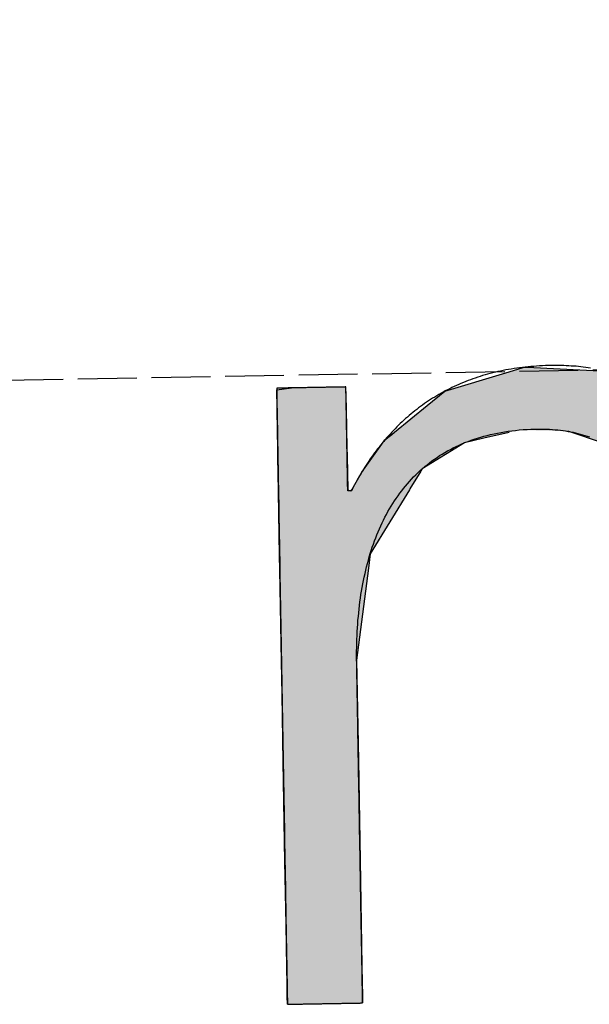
# Model space of a CAD drawing. Extents: x 1073 to 6773, y 5991 to 11916.
# Tile 8 of 65: x 3114 to 3162, y 8056 to 8140. Entities that reach past the tile are written whole.
import ezdxf

# ---------------------------------------------------------------- set-up
doc = ezdxf.new("R2010")
doc.units = 0
doc.linetypes.add('GEN3', pattern=[6.25, 5, -1.25])
doc.layers.get('0').update_dxf_attribs({"linetype": 'CONTINUOUS'})
doc.layers.add('3', color=6, linetype='GEN3')
doc.layers.add('LOGO', color=7, linetype='CONTINUOUS')

# ---------------------------------------------------------------- blocks, each defined once
blk = doc.blocks.new('*U19')
at = {"layer": 'LOGO', "color": 30, "linetype": 'CONTINUOUS'}
for p, q in [((2.813, 7.694), (3.015, 7.752)), ((3.015, 7.752), (3.042, 7.759)), ((3.042, 7.759), (3.157, 7.752)), ((3.157, 7.752), (4.045, 7.694)), ((7.287, 7.667), (7.566, 7.752)), ((7.566, 7.752), (7.79, 7.759)), ((7.79, 7.759), (8.127, 7.77)), ((8.127, 7.77), (8.205, 7.759)), ((8.205, 7.759), (8.257, 7.752)), ((8.257, 7.752), (8.845, 7.667)), ((2.06, 7.482), (2.813, 7.694)), ((4.045, 7.694), (4.497, 7.482)), ((6.653, 7.474), (7.287, 7.667)), ((8.845, 7.667), (9.162, 7.474)), ((0.001, 7.533), (0.181, 7.555)), ((0.001, 7.309), (0.001, 7.533)), ((0.845, 7.555), (0.845, 7.533)), ((0.845, 7.533), (0.85, 7.309)), ((1.842, 7.311), (2.06, 7.482)), ((4.497, 7.482), (4.86, 7.311)), ((6.099, 7.034), (6.653, 7.474)), ((9.162, 7.474), (9.885, 7.034)), ((0.001, 7.286), (0.001, 7.309)), ((0.001, 6.803), (0.001, 7.286)), ((0.85, 7.309), (0.85, 7.286)), ((0.85, 7.286), (0.85, 6.803)), ((1.434, 6.99), (1.842, 7.311)), ((4.86, 7.311), (5.115, 6.99)), ((5.98, 6.939), (6.099, 7.034)), ((9.885, 7.034), (9.925, 6.939)), ((1.277, 6.846), (1.316, 6.897)), ((1.316, 6.897), (1.401, 6.964)), ((1.401, 6.964), (1.434, 6.99)), ((2.53, 6.897), (2.292, 6.846)), ((2.84, 6.964), (2.53, 6.897)), ((3.996, 6.812), (3.56, 6.964)), ((5.115, 6.99), (5.136, 6.964)), ((5.136, 6.964), (5.257, 6.812)), ((5.9, 6.876), (5.98, 6.939)), ((7.185, 6.939), (7.036, 6.876)), ((8.433, 6.916), (7.185, 6.939)), ((9.17, 6.443), (8.433, 6.916)), ((9.925, 6.939), (9.934, 6.916)), ((9.934, 6.916), (10.131, 6.443)), ((0.001, 6.712), (0.001, 6.803)), ((0.85, 6.803), (0.85, 6.712)), ((1.046, 6.535), (1.277, 6.846)), ((2.292, 6.846), (1.767, 6.535)), ((4.188, 6.604), (3.996, 6.812)), ((5.257, 6.812), (5.423, 6.604)), ((5.779, 6.698), (5.9, 6.876)), ((7.036, 6.876), (6.617, 6.698)), ((0.001, 6.295), (0.001, 6.712)), ((0.85, 6.712), (0.85, 6.295)), ((5.614, 6.454), (5.779, 6.698)), ((6.617, 6.698), (6.362, 6.454)), ((1.025, 6.507), (1.046, 6.535)), ((1.767, 6.535), (1.75, 6.507)), ((4.399, 6.376), (4.188, 6.604)), ((5.423, 6.604), (5.511, 6.376)), ((0.9, 6.291), (1.025, 6.507)), ((1.75, 6.507), (1.612, 6.291)), ((5.511, 6.376), (5.614, 6.454)), ((6.362, 6.454), (6.28, 6.376)), ((9.397, 5.823), (9.17, 6.443)), ((10.131, 6.443), (10.39, 5.823)), ((0.001, 6.281), (0.001, 6.295)), ((0.001, 5.503), (0.001, 6.281)), ((0.85, 6.295), (0.878, 6.281)), ((0.893, 6.281), (0.9, 6.291)), ((1.606, 6.281), (1.111, 5.503)), ((1.612, 6.291), (1.606, 6.281)), ((4.468, 6.301), (4.399, 6.376)), ((4.557, 6.205), (4.468, 6.301)), ((6.202, 6.301), (6.163, 6.205)), ((6.28, 6.376), (6.202, 6.301)), ((4.757, 5.314), (4.557, 6.205)), ((6.163, 6.205), (5.811, 5.314)), ((9.489, 5.571), (9.397, 5.823)), ((10.39, 5.823), (10.408, 5.571)), ((9.503, 5.116), (9.489, 5.571)), ((10.408, 5.571), (10.44, 5.116)), ((0.001, 5.329), (0.001, 5.503)), ((1.111, 5.503), (1.086, 5.329)), ((0.001, 4.204), (0.001, 5.329)), ((1.086, 5.329), (0.923, 4.204)), ((4.758, 5.172), (4.757, 5.314)), ((5.811, 5.314), (5.754, 5.172)), ((4.759, 4.976), (4.758, 5.172)), ((5.754, 5.172), (5.734, 4.976)), ((9.517, 4.651), (9.503, 5.116)), ((10.44, 5.116), (10.44, 4.651)), ((4.759, 4.505), (4.759, 4.976)), ((5.734, 4.976), (5.686, 4.505)), ((9.518, 4.612), (9.517, 4.651)), ((9.518, 3.669), (9.518, 4.612)), ((10.44, 4.651), (10.44, 4.612)), ((10.44, 4.612), (10.44, 3.669)), ((4.759, 4.232), (4.759, 4.505)), ((5.686, 4.505), (5.683, 4.232)), ((4.759, 4.133), (4.759, 4.232)), ((5.683, 4.232), (5.682, 4.133)), ((0.001, 3.797), (0.001, 4.204)), ((0.923, 4.204), (0.923, 3.797)), ((4.759, 3.491), (4.759, 4.133)), ((5.682, 4.133), (5.682, 3.491)), ((0.001, 2.974), (0.001, 3.797)), ((0.923, 3.797), (0.923, 2.974)), ((9.518, 3.638), (9.518, 3.669)), ((9.518, 2.442), (9.518, 3.638)), ((10.44, 3.669), (10.44, 3.638)), ((10.44, 3.638), (10.44, 2.442)), ((4.759, 2.536), (4.759, 3.491)), ((5.682, 3.491), (5.682, 2.536)), ((0.001, 1.752), (0.001, 2.974)), ((0.923, 2.974), (0.923, 1.752)), ((4.759, 1.85), (4.759, 2.536)), ((5.682, 2.536), (5.682, 1.85)), ((9.518, 2.421), (9.518, 2.442)), ((9.518, 1.24), (9.518, 2.421)), ((10.44, 2.442), (10.44, 2.421)), ((10.44, 2.421), (10.44, 1.24)), ((4.759, 0.756), (4.759, 1.85)), ((5.682, 1.85), (5.682, 0.756)), ((0.001, 0.978), (0.001, 1.752)), ((0.923, 1.752), (0.923, 0.978)), ((9.518, 1.229), (9.518, 1.24)), ((9.518, 0.336), (9.518, 1.229)), ((10.44, 1.24), (10.44, 1.229)), ((10.44, 1.229), (10.44, 0.336)), ((0.001, 0.45), (0.001, 0.978)), ((0.923, 0.978), (0.923, 0.45)), ((4.759, 0.594), (4.759, 0.756)), ((5.682, 0.756), (5.682, 0.594)), ((4.759, 0.089), (4.759, 0.594)), ((5.682, 0.594), (5.682, 0.089)), ((0.001, 0.251), (0.001, 0.45)), ((0.923, 0.45), (0.923, 0.251)), ((0.001, 0.095), (0.001, 0.251)), ((0.923, 0.251), (0.923, 0.095)), ((9.518, 0.333), (9.518, 0.336)), ((9.518, 0), (9.518, 0.333)), ((10.44, 0.336), (10.44, 0.333)), ((10.44, 0.333), (10.44, 0)), ((0.001, 0), (0.001, 0.095)), ((0.923, 0.095), (0.923, 0)), ((4.806, 0.06), (4.759, 0.089)), ((4.904, 0), (4.806, 0.06)), ((5.682, 0.06), (5.659, 0)), ((5.682, 0.089), (5.682, 0.06))]:
    blk.add_line(p, q, dxfattribs=at)
at = {"layer": 'LOGO', "color": 30, "linetype": 'CONTINUOUS', "extrusion": (0, 0, -1)}
for points in [[(-3.015, 7.752), (-4.045, 7.694), (-2.813, 7.694)], [(-3.042, 7.759), (-3.157, 7.752), (-3.015, 7.752)], [(-3.015, 7.752), (-3.157, 7.752), (-4.045, 7.694)], [(-7.566, 7.752), (-8.845, 7.667), (-7.287, 7.667)], [(-7.79, 7.759), (-8.257, 7.752), (-7.566, 7.752)], [(-7.566, 7.752), (-8.257, 7.752), (-8.845, 7.667)], [(-8.127, 7.77), (-8.205, 7.759), (-7.79, 7.759)], [(-7.79, 7.759), (-8.205, 7.759), (-8.257, 7.752)], [(-2.813, 7.694), (-4.497, 7.482), (-2.06, 7.482)], [(-2.813, 7.694), (-4.045, 7.694), (-4.497, 7.482)], [(-7.287, 7.667), (-9.162, 7.474), (-6.653, 7.474)], [(-7.287, 7.667), (-8.845, 7.667), (-9.162, 7.474)], [(-0.181, 7.555), (-0.845, 7.533), (-0.001, 7.533)], [(-0.001, 7.533), (-0.85, 7.309), (-0.001, 7.309)], [(-0.001, 7.533), (-0.845, 7.533), (-0.85, 7.309)], [(-0.181, 7.555), (-0.845, 7.555), (-0.845, 7.533)], [(-2.06, 7.482), (-4.86, 7.311), (-1.842, 7.311)], [(-2.06, 7.482), (-4.497, 7.482), (-4.86, 7.311)], [(-6.653, 7.474), (-9.885, 7.034), (-6.099, 7.034)], [(-6.653, 7.474), (-9.162, 7.474), (-9.885, 7.034)], [(-0.001, 7.309), (-0.85, 7.286), (-0.001, 7.286)], [(-0.001, 7.309), (-0.85, 7.309), (-0.85, 7.286)], [(-0.001, 7.286), (-0.85, 6.803), (-0.001, 6.803)], [(-0.001, 7.286), (-0.85, 7.286), (-0.85, 6.803)], [(-1.842, 7.311), (-5.115, 6.99), (-1.434, 6.99)], [(-1.842, 7.311), (-4.86, 7.311), (-5.115, 6.99)], [(-6.099, 7.034), (-9.925, 6.939), (-5.98, 6.939)], [(-6.099, 7.034), (-9.885, 7.034), (-9.925, 6.939)], [(-1.316, 6.897), (-2.292, 6.846), (-1.277, 6.846)], [(-1.401, 6.964), (-2.53, 6.897), (-1.316, 6.897)], [(-1.316, 6.897), (-2.53, 6.897), (-2.292, 6.846)], [(-1.434, 6.99), (-2.84, 6.964), (-1.401, 6.964)], [(-1.401, 6.964), (-2.84, 6.964), (-2.53, 6.897)], [(-1.434, 6.99), (-2.96, 6.99), (-2.84, 6.964)], [(-2.96, 6.99), (-5.136, 6.964), (-3.56, 6.964)], [(-2.96, 6.99), (-5.115, 6.99), (-5.136, 6.964)], [(-3.56, 6.964), (-5.257, 6.812), (-3.996, 6.812)], [(-3.56, 6.964), (-5.136, 6.964), (-5.257, 6.812)], [(-5.98, 6.939), (-7.036, 6.876), (-5.9, 6.876)], [(-5.98, 6.939), (-7.185, 6.939), (-7.036, 6.876)], [(-7.185, 6.939), (-9.934, 6.916), (-8.433, 6.916)], [(-7.185, 6.939), (-9.925, 6.939), (-9.934, 6.916)], [(-8.433, 6.916), (-10.131, 6.443), (-9.17, 6.443)], [(-8.433, 6.916), (-9.934, 6.916), (-10.131, 6.443)], [(-0.001, 6.803), (-0.85, 6.712), (-0.001, 6.712)], [(-0.001, 6.803), (-0.85, 6.803), (-0.85, 6.712)], [(-1.277, 6.846), (-1.767, 6.535), (-1.046, 6.535)], [(-1.277, 6.846), (-2.292, 6.846), (-1.767, 6.535)], [(-3.996, 6.812), (-5.423, 6.604), (-4.188, 6.604)], [(-3.996, 6.812), (-5.257, 6.812), (-5.423, 6.604)], [(-5.9, 6.876), (-6.617, 6.698), (-5.779, 6.698)], [(-5.9, 6.876), (-7.036, 6.876), (-6.617, 6.698)], [(-0.001, 6.712), (-0.85, 6.295), (-0.001, 6.295)], [(-0.001, 6.712), (-0.85, 6.712), (-0.85, 6.295)], [(-5.779, 6.698), (-6.362, 6.454), (-5.614, 6.454)], [(-5.779, 6.698), (-6.617, 6.698), (-6.362, 6.454)], [(-1.046, 6.535), (-1.75, 6.507), (-1.025, 6.507)], [(-1.046, 6.535), (-1.767, 6.535), (-1.75, 6.507)], [(-4.188, 6.604), (-5.511, 6.376), (-4.399, 6.376)], [(-4.188, 6.604), (-5.423, 6.604), (-5.511, 6.376)], [(-1.025, 6.507), (-1.612, 6.291), (-0.9, 6.291)], [(-1.025, 6.507), (-1.75, 6.507), (-1.612, 6.291)], [(-5.614, 6.454), (-6.28, 6.376), (-5.511, 6.376)], [(-5.614, 6.454), (-6.362, 6.454), (-6.28, 6.376)], [(-9.17, 6.443), (-10.39, 5.823), (-9.397, 5.823)], [(-9.17, 6.443), (-10.131, 6.443), (-10.39, 5.823)], [(-0.001, 6.295), (-0.878, 6.281), (-0.001, 6.281)], [(-0.001, 6.295), (-0.85, 6.295), (-0.878, 6.281)], [(-0.001, 6.281), (-1.111, 5.503), (-0.001, 5.503)], [(-0.001, 6.281), (-1.606, 6.281), (-1.111, 5.503)], [(-0.9, 6.291), (-1.606, 6.281), (-0.893, 6.281)], [(-0.9, 6.291), (-1.612, 6.291), (-1.606, 6.281)], [(-4.399, 6.376), (-6.202, 6.301), (-4.468, 6.301)], [(-4.399, 6.376), (-6.28, 6.376), (-6.202, 6.301)], [(-4.468, 6.301), (-6.163, 6.205), (-4.557, 6.205)], [(-4.468, 6.301), (-6.202, 6.301), (-6.163, 6.205)], [(-4.557, 6.205), (-5.811, 5.314), (-4.757, 5.314)], [(-4.557, 6.205), (-6.163, 6.205), (-5.811, 5.314)], [(-9.397, 5.823), (-10.408, 5.571), (-9.489, 5.571)], [(-9.397, 5.823), (-10.39, 5.823), (-10.408, 5.571)], [(-9.489, 5.571), (-10.44, 5.116), (-9.503, 5.116)], [(-9.489, 5.571), (-10.408, 5.571), (-10.44, 5.116)], [(-0.001, 5.503), (-1.086, 5.329), (-0.001, 5.329)], [(-0.001, 5.503), (-1.111, 5.503), (-1.086, 5.329)], [(-0.001, 5.329), (-0.923, 4.204), (-0.001, 4.204)], [(-0.001, 5.329), (-1.086, 5.329), (-0.923, 4.204)], [(-4.757, 5.314), (-5.754, 5.172), (-4.758, 5.172)], [(-4.757, 5.314), (-5.811, 5.314), (-5.754, 5.172)], [(-4.758, 5.172), (-5.734, 4.976), (-4.759, 4.976)], [(-4.758, 5.172), (-5.754, 5.172), (-5.734, 4.976)], [(-9.503, 5.116), (-10.44, 4.651), (-9.517, 4.651)], [(-9.503, 5.116), (-10.44, 5.116), (-10.44, 4.651)], [(-4.759, 4.976), (-5.686, 4.505), (-4.759, 4.505)], [(-4.759, 4.976), (-5.734, 4.976), (-5.686, 4.505)], [(-9.517, 4.651), (-10.44, 4.612), (-9.518, 4.612)], [(-9.517, 4.651), (-10.44, 4.651), (-10.44, 4.612)], [(-9.518, 4.612), (-10.44, 3.669), (-9.518, 3.669)], [(-9.518, 4.612), (-10.44, 4.612), (-10.44, 3.669)], [(-4.759, 4.505), (-5.683, 4.232), (-4.759, 4.232)], [(-4.759, 4.505), (-5.686, 4.505), (-5.683, 4.232)], [(-4.759, 4.232), (-5.682, 4.133), (-4.759, 4.133)], [(-4.759, 4.232), (-5.683, 4.232), (-5.682, 4.133)], [(-0.001, 4.204), (-0.923, 3.797), (-0.001, 3.797)], [(-0.001, 4.204), (-0.923, 4.204), (-0.923, 3.797)], [(-4.759, 4.133), (-5.682, 3.491), (-4.759, 3.491)], [(-4.759, 4.133), (-5.682, 4.133), (-5.682, 3.491)], [(-0.001, 3.797), (-0.923, 2.974), (-0.001, 2.974)], [(-0.001, 3.797), (-0.923, 3.797), (-0.923, 2.974)], [(-9.518, 3.669), (-10.44, 3.638), (-9.518, 3.638)], [(-9.518, 3.669), (-10.44, 3.669), (-10.44, 3.638)], [(-9.518, 3.638), (-10.44, 2.442), (-9.518, 2.442)], [(-9.518, 3.638), (-10.44, 3.638), (-10.44, 2.442)], [(-4.759, 3.491), (-5.682, 2.536), (-4.759, 2.536)], [(-4.759, 3.491), (-5.682, 3.491), (-5.682, 2.536)], [(-0.001, 2.974), (-0.923, 1.752), (-0.001, 1.752)], [(-0.001, 2.974), (-0.923, 2.974), (-0.923, 1.752)], [(-4.759, 2.536), (-5.682, 1.85), (-4.759, 1.85)], [(-4.759, 2.536), (-5.682, 2.536), (-5.682, 1.85)], [(-9.518, 2.442), (-10.44, 2.421), (-9.518, 2.421)], [(-9.518, 2.442), (-10.44, 2.442), (-10.44, 2.421)], [(-9.518, 2.421), (-10.44, 1.24), (-9.518, 1.24)], [(-9.518, 2.421), (-10.44, 2.421), (-10.44, 1.24)], [(-4.759, 1.85), (-5.682, 0.756), (-4.759, 0.756)], [(-4.759, 1.85), (-5.682, 1.85), (-5.682, 0.756)], [(-0.001, 1.752), (-0.923, 0.978), (-0.001, 0.978)], [(-0.001, 1.752), (-0.923, 1.752), (-0.923, 0.978)], [(-9.518, 1.24), (-10.44, 1.229), (-9.518, 1.229)], [(-9.518, 1.24), (-10.44, 1.24), (-10.44, 1.229)], [(-9.518, 1.229), (-10.44, 0.336), (-9.518, 0.336)], [(-9.518, 1.229), (-10.44, 1.229), (-10.44, 0.336)], [(-0.001, 0.978), (-0.923, 0.45), (-0.001, 0.45)], [(-0.001, 0.978), (-0.923, 0.978), (-0.923, 0.45)], [(-4.759, 0.756), (-5.682, 0.594), (-4.759, 0.594)], [(-4.759, 0.756), (-5.682, 0.756), (-5.682, 0.594)], [(-4.759, 0.594), (-5.682, 0.089), (-4.759, 0.089)], [(-4.759, 0.594), (-5.682, 0.594), (-5.682, 0.089)], [(-0.001, 0.45), (-0.923, 0.251), (-0.001, 0.251)], [(-0.001, 0.45), (-0.923, 0.45), (-0.923, 0.251)], [(-0.001, 0.251), (-0.923, 0.095), (-0.001, 0.095)], [(-0.001, 0.251), (-0.923, 0.251), (-0.923, 0.095)], [(-9.518, 0.336), (-10.44, 0.333), (-9.518, 0.333)], [(-9.518, 0.336), (-10.44, 0.336), (-10.44, 0.333)], [(-9.518, 0.333), (-10.44, 0), (-9.518, 0)], [(-9.518, 0.333), (-10.44, 0.333), (-10.44, 0)], [(-0.001, 0.095), (-0.923, 0), (-0.001, 0)], [(-0.001, 0.095), (-0.923, 0.095), (-0.923, 0)], [(-4.759, 0.089), (-5.682, 0.06), (-4.806, 0.06)], [(-4.759, 0.089), (-5.682, 0.089), (-5.682, 0.06)], [(-4.806, 0.06), (-5.659, 0), (-4.904, 0)], [(-4.806, 0.06), (-5.682, 0.06), (-5.659, 0)]]:
    blk.add_solid(points, dxfattribs=at)
blk = doc.blocks.new('KLAUS')
at = {"layer": 'LOGO'}
for points in [[(0.001, 0, 0), (0.001, 0, 0), (0.002, 0, 0), (0.003, 0, 0), (0.005, 0, 0), (0.008, 0, 0), (0.011, 0, 0), (0.014, 0, 0), (0.018, 0, 0), (0.023, 0, 0), (0.028, 0, 0), (0.033, 0, 0), (0.039, 0, 0), (0.046, 0, 0), (0.052, 0, 0), (0.06, 0, 0), (0.067, 0, 0), (0.075, 0, 0), (0.084, 0, 0), (0.092, 0, 0), (0.101, 0, 0), (0.111, 0, 0), (0.121, 0, 0), (0.131, 0, 0), (0.141, 0, 0), (0.152, 0, 0), (0.163, 0, 0), (0.174, 0, 0), (0.185, 0, 0), (0.197, 0, 0), (0.209, 0, 0), (0.221, 0, 0), (0.234, 0, 0), (0.246, 0, 0), (0.259, 0, 0), (0.272, 0, 0), (0.285, 0, 0), (0.299, 0, 0), (0.312, 0, 0), (0.326, 0, 0), (0.339, 0, 0), (0.353, 0, 0), (0.367, 0, 0), (0.381, 0, 0), (0.395, 0, 0), (0.409, 0, 0), (0.423, 0, 0), (0.437, 0, 0), (0.452, 0, 0), (0.466, 0, 0), (0.48, 0, 0), (0.494, 0, 0), (0.508, 0, 0), (0.522, 0, 0), (0.536, 0, 0), (0.55, 0, 0), (0.564, 0, 0), (0.578, 0, 0), (0.592, 0, 0), (0.606, 0, 0), (0.619, 0, 0), (0.632, 0, 0), (0.646, 0, 0), (0.659, 0, 0), (0.672, 0, 0), (0.684, 0, 0), (0.697, 0, 0), (0.709, 0, 0), (0.721, 0, 0), (0.733, 0, 0), (0.745, 0, 0), (0.756, 0, 0), (0.767, 0, 0), (0.778, 0, 0), (0.789, 0, 0), (0.799, 0, 0), (0.809, 0, 0), (0.818, 0, 0), (0.828, 0, 0), (0.836, 0, 0), (0.845, 0, 0), (0.853, 0, 0), (0.861, 0, 0), (0.868, 0, 0), (0.875, 0, 0), (0.882, 0, 0), (0.888, 0, 0), (0.894, 0, 0), (0.899, 0, 0), (0.904, 0, 0), (0.908, 0, 0), (0.912, 0, 0), (0.915, 0, 0), (0.918, 0, 0), (0.92, 0, 0), (0.922, 0, 0), (0.923, 0, 0), (0.923, 0, 0), (0.923, 0, 0), (0.923, 0.003, 0), (0.923, 0.008, 0), (0.923, 0.016, 0), (0.923, 0.026, 0), (0.923, 0.039, 0), (0.923, 0.054, 0), (0.923, 0.071, 0), (0.923, 0.091, 0), (0.923, 0.112, 0), (0.923, 0.136, 0), (0.923, 0.162, 0), (0.923, 0.191, 0), (0.923, 0.221, 0), (0.923, 0.253, 0), (0.923, 0.286, 0), (0.923, 0.322, 0), (0.923, 0.359, 0), (0.923, 0.399, 0), (0.923, 0.439, 0), (0.923, 0.482, 0), (0.923, 0.526, 0), (0.923, 0.571, 0), (0.923, 0.618, 0), (0.923, 0.666, 0), (0.923, 0.716, 0), (0.923, 0.766, 0), (0.923, 0.818, 0), (0.923, 0.871, 0), (0.923, 0.926, 0), (0.923, 0.981, 0), (0.923, 1.037, 0), (0.923, 1.095, 0), (0.923, 1.153, 0), (0.923, 1.212, 0), (0.923, 1.272, 0), (0.923, 1.332, 0), (0.923, 1.393, 0), (0.923, 1.455, 0), (0.923, 1.517, 0), (0.923, 1.58, 0), (0.923, 1.643, 0), (0.923, 1.707, 0), (0.923, 1.771, 0), (0.923, 1.835, 0), (0.923, 1.9, 0), (0.923, 1.964, 0), (0.923, 2.029, 0), (0.923, 2.094, 0), (0.923, 2.159, 0), (0.923, 2.224, 0), (0.923, 2.289, 0), (0.923, 2.353, 0), (0.923, 2.418, 0), (0.923, 2.482, 0), (0.923, 2.545, 0), (0.923, 2.609, 0), (0.923, 2.672, 0), (0.923, 2.734, 0), (0.923, 2.796, 0), (0.923, 2.858, 0), (0.923, 2.919, 0), (0.923, 2.979, 0), (0.923, 3.038, 0), (0.923, 3.096, 0), (0.923, 3.154, 0), (0.923, 3.211, 0), (0.923, 3.267, 0), (0.923, 3.321, 0), (0.923, 3.375, 0), (0.923, 3.427, 0), (0.923, 3.479, 0), (0.923, 3.529, 0), (0.923, 3.578, 0), (0.923, 3.625, 0), (0.923, 3.671, 0), (0.923, 3.716, 0), (0.923, 3.759, 0), (0.923, 3.8, 0), (0.923, 3.84, 0), (0.923, 3.878, 0), (0.923, 3.915, 0), (0.923, 3.949, 0), (0.923, 3.982, 0), (0.923, 4.013, 0), (0.923, 4.042, 0), (0.923, 4.069, 0), (0.923, 4.093, 0), (0.923, 4.116, 0), (0.923, 4.137, 0), (0.923, 4.155, 0), (0.923, 4.171, 0), (0.923, 4.185, 0), (0.923, 4.196, 0), (0.923, 4.205, 0), (0.923, 4.211, 0), (0.923, 4.215, 0), (0.923, 4.219, 0), (0.924, 4.267, 0), (0.925, 4.316, 0), (0.927, 4.364, 0), (0.928, 4.411, 0), (0.931, 4.459, 0), (0.933, 4.506, 0), (0.936, 4.553, 0), (0.94, 4.6, 0), (0.944, 4.646, 0), (0.948, 4.692, 0), (0.953, 4.738, 0), (0.958, 4.784, 0), (0.964, 4.829, 0), (0.97, 4.874, 0), (0.976, 4.918, 0), (0.983, 4.963, 0), (0.99, 5.007, 0), (0.998, 5.05, 0), (1.006, 5.094, 0), (1.015, 5.137, 0), (1.024, 5.179, 0), (1.034, 5.221, 0), (1.044, 5.263, 0), (1.054, 5.305, 0), (1.065, 5.346, 0), (1.076, 5.387, 0), (1.088, 5.427, 0), (1.1, 5.467, 0), (1.113, 5.507, 0), (1.126, 5.546, 0), (1.139, 5.585, 0), (1.153, 5.623, 0), (1.168, 5.661, 0), (1.183, 5.699, 0), (1.198, 5.736, 0), (1.214, 5.773, 0), (1.231, 5.809, 0), (1.247, 5.845, 0), (1.265, 5.881, 0), (1.282, 5.916, 0), (1.301, 5.95, 0), (1.32, 5.984, 0), (1.339, 6.018, 0), (1.359, 6.051, 0), (1.379, 6.084, 0), (1.4, 6.116, 0), (1.421, 6.148, 0), (1.442, 6.179, 0), (1.465, 6.21, 0), (1.487, 6.24, 0), (1.511, 6.27, 0), (1.534, 6.299, 0), (1.559, 6.328, 0), (1.583, 6.356, 0), (1.608, 6.383, 0), (1.634, 6.411, 0), (1.661, 6.437, 0), (1.687, 6.463, 0), (1.715, 6.489, 0), (1.742, 6.514, 0), (1.771, 6.538, 0), (1.8, 6.562, 0), (1.829, 6.585, 0), (1.859, 6.608, 0), (1.889, 6.63, 0), (1.92, 6.651, 0), (1.952, 6.672, 0), (1.984, 6.693, 0), (2.017, 6.712, 0), (2.05, 6.731, 0), (2.083, 6.75, 0), (2.118, 6.768, 0), (2.152, 6.785, 0), (2.188, 6.802, 0), (2.224, 6.818, 0), (2.26, 6.833, 0), (2.297, 6.848, 0), (2.335, 6.862, 0), (2.373, 6.875, 0), (2.412, 6.888, 0), (2.451, 6.9, 0), (2.491, 6.911, 0), (2.531, 6.922, 0), (2.572, 6.932, 0), (2.613, 6.941, 0), (2.655, 6.95, 0), (2.698, 6.958, 0), (2.741, 6.965, 0), (2.785, 6.972, 0), (2.83, 6.978, 0), (2.875, 6.983, 0), (2.92, 6.987, 0), (2.966, 6.991, 0), (3.013, 6.994, 0), (3.061, 6.996, 0), (3.109, 6.997, 0), (3.157, 6.998, 0), (3.199, 6.998, 0), (3.234, 6.998, 0), (3.269, 6.997, 0), (3.304, 6.995, 0), (3.338, 6.993, 0), (3.372, 6.99, 0), (3.405, 6.987, 0), (3.438, 6.983, 0), (3.47, 6.979, 0), (3.502, 6.974, 0), (3.533, 6.969, 0), (3.564, 6.963, 0), (3.595, 6.957, 0), (3.625, 6.951, 0), (3.654, 6.944, 0), (3.684, 6.936, 0), (3.712, 6.928, 0), (3.741, 6.919, 0), (3.768, 6.91, 0), (3.796, 6.901, 0), (3.823, 6.891, 0)], [(3.852, 7.735, 0), (3.823, 7.739, 0), (3.794, 7.744, 0), (3.764, 7.748, 0), (3.735, 7.752, 0), (3.705, 7.755, 0), (3.675, 7.759, 0), (3.645, 7.762, 0), (3.616, 7.764, 0), (3.585, 7.767, 0), (3.555, 7.769, 0), (3.525, 7.77, 0), (3.495, 7.772, 0), (3.464, 7.773, 0), (3.434, 7.774, 0), (3.403, 7.774, 0), (3.373, 7.774, 0), (3.337, 7.774, 0), (3.3, 7.774, 0), (3.264, 7.773, 0), (3.228, 7.772, 0), (3.192, 7.77, 0), (3.156, 7.768, 0), (3.121, 7.766, 0), (3.086, 7.763, 0), (3.051, 7.76, 0), (3.017, 7.757, 0), (2.982, 7.753, 0), (2.948, 7.749, 0), (2.915, 7.744, 0), (2.881, 7.74, 0), (2.848, 7.735, 0), (2.815, 7.729, 0), (2.782, 7.723, 0), (2.749, 7.717, 0), (2.717, 7.711, 0), (2.685, 7.704, 0), (2.653, 7.697, 0), (2.622, 7.689, 0), (2.59, 7.681, 0), (2.559, 7.673, 0), (2.528, 7.665, 0), (2.498, 7.656, 0), (2.467, 7.647, 0), (2.437, 7.637, 0), (2.407, 7.627, 0), (2.378, 7.617, 0), (2.348, 7.607, 0), (2.319, 7.596, 0), (2.29, 7.585, 0), (2.261, 7.574, 0), (2.233, 7.562, 0), (2.205, 7.55, 0), (2.177, 7.537, 0), (2.149, 7.525, 0), (2.122, 7.512, 0), (2.094, 7.499, 0), (2.067, 7.485, 0), (2.04, 7.471, 0), (2.014, 7.457, 0), (1.988, 7.443, 0), (1.961, 7.428, 0), (1.936, 7.413, 0), (1.91, 7.398, 0), (1.884, 7.382, 0), (1.859, 7.366, 0), (1.834, 7.35, 0), (1.809, 7.334, 0), (1.785, 7.317, 0), (1.761, 7.3, 0), (1.737, 7.282, 0), (1.713, 7.265, 0), (1.689, 7.247, 0), (1.666, 7.229, 0), (1.642, 7.21, 0), (1.619, 7.192, 0), (1.597, 7.173, 0), (1.574, 7.154, 0), (1.552, 7.134, 0), (1.53, 7.114, 0), (1.508, 7.094, 0), (1.486, 7.074, 0), (1.465, 7.054, 0), (1.444, 7.033, 0), (1.423, 7.012, 0), (1.402, 6.99, 0), (1.381, 6.969, 0), (1.361, 6.947, 0), (1.341, 6.925, 0), (1.321, 6.903, 0), (1.301, 6.88, 0), (1.281, 6.857, 0), (1.262, 6.834, 0), (1.243, 6.811, 0), (1.224, 6.788, 0), (1.205, 6.764, 0), (1.187, 6.74, 0), (1.168, 6.716, 0), (1.15, 6.691, 0), (1.133, 6.667, 0), (1.115, 6.642, 0), (1.097, 6.617, 0), (1.08, 6.591, 0), (1.063, 6.566, 0), (1.046, 6.54, 0), (1.029, 6.514, 0), (1.013, 6.488, 0), (0.997, 6.461, 0), (0.981, 6.434, 0), (0.965, 6.408, 0), (0.949, 6.38, 0), (0.934, 6.353, 0), (0.918, 6.326, 0), (0.903, 6.298, 0), (0.894, 6.281, 0), (0.894, 6.281, 0), (0.894, 6.281, 0), (0.894, 6.281, 0), (0.894, 6.281, 0), (0.894, 6.281, 0), (0.893, 6.281, 0), (0.893, 6.281, 0), (0.893, 6.281, 0), (0.893, 6.281, 0), (0.893, 6.281, 0), (0.892, 6.281, 0), (0.892, 6.281, 0), (0.892, 6.281, 0), (0.891, 6.281, 0), (0.891, 6.281, 0), (0.891, 6.281, 0), (0.89, 6.281, 0), (0.89, 6.281, 0), (0.89, 6.281, 0), (0.889, 6.281, 0), (0.889, 6.281, 0), (0.888, 6.281, 0), (0.888, 6.281, 0), (0.887, 6.281, 0), (0.887, 6.281, 0), (0.886, 6.281, 0), (0.886, 6.281, 0), (0.885, 6.281, 0), (0.884, 6.281, 0), (0.884, 6.281, 0), (0.883, 6.281, 0), (0.883, 6.281, 0), (0.882, 6.281, 0), (0.881, 6.281, 0), (0.881, 6.281, 0), (0.88, 6.281, 0), (0.88, 6.281, 0), (0.879, 6.281, 0), (0.878, 6.281, 0), (0.878, 6.281, 0), (0.877, 6.281, 0), (0.876, 6.281, 0), (0.876, 6.281, 0), (0.875, 6.281, 0), (0.874, 6.281, 0), (0.874, 6.281, 0), (0.873, 6.281, 0), (0.872, 6.281, 0), (0.872, 6.281, 0), (0.871, 6.281, 0), (0.87, 6.281, 0), (0.87, 6.281, 0), (0.869, 6.281, 0), (0.868, 6.281, 0), (0.868, 6.281, 0), (0.867, 6.281, 0), (0.866, 6.281, 0), (0.866, 6.281, 0), (0.865, 6.281, 0), (0.864, 6.281, 0), (0.864, 6.281, 0), (0.863, 6.281, 0), (0.862, 6.281, 0), (0.862, 6.281, 0), (0.861, 6.281, 0), (0.861, 6.281, 0), (0.86, 6.281, 0), (0.859, 6.281, 0), (0.859, 6.281, 0), (0.858, 6.281, 0), (0.858, 6.281, 0), (0.857, 6.281, 0), (0.857, 6.281, 0), (0.856, 6.281, 0), (0.856, 6.281, 0), (0.855, 6.281, 0), (0.855, 6.281, 0), (0.854, 6.281, 0), (0.854, 6.281, 0), (0.854, 6.281, 0), (0.853, 6.281, 0), (0.853, 6.281, 0), (0.853, 6.281, 0), (0.852, 6.281, 0), (0.852, 6.281, 0), (0.852, 6.281, 0), (0.851, 6.281, 0), (0.851, 6.281, 0), (0.851, 6.281, 0), (0.851, 6.281, 0), (0.851, 6.281, 0), (0.85, 6.281, 0), (0.85, 6.281, 0), (0.85, 6.281, 0), (0.85, 6.281, 0), (0.85, 6.281, 0), (0.85, 6.281, 0), (0.85, 6.281, 0), (0.85, 6.282, 0), (0.85, 6.284, 0), (0.85, 6.287, 0), (0.85, 6.29, 0), (0.85, 6.294, 0), (0.85, 6.299, 0), (0.85, 6.304, 0), (0.85, 6.311, 0), (0.85, 6.317, 0), (0.85, 6.325, 0), (0.85, 6.333, 0), (0.85, 6.342, 0), (0.85, 6.351, 0), (0.85, 6.361, 0), (0.85, 6.371, 0), (0.85, 6.382, 0), (0.85, 6.394, 0), (0.85, 6.406, 0), (0.85, 6.418, 0), (0.85, 6.431, 0), (0.85, 6.445, 0), (0.85, 6.459, 0), (0.85, 6.473, 0), (0.85, 6.488, 0), (0.85, 6.503, 0), (0.85, 6.518, 0), (0.85, 6.534, 0), (0.85, 6.55, 0), (0.85, 6.567, 0), (0.85, 6.584, 0), (0.85, 6.601, 0), (0.85, 6.618, 0), (0.85, 6.636, 0), (0.85, 6.654, 0), (0.85, 6.672, 0), (0.85, 6.69, 0), (0.85, 6.709, 0), (0.85, 6.728, 0), (0.85, 6.746, 0), (0.85, 6.765, 0), (0.85, 6.785, 0), (0.85, 6.804, 0), (0.85, 6.823, 0), (0.85, 6.843, 0), (0.85, 6.862, 0), (0.85, 6.882, 0), (0.85, 6.901, 0), (0.85, 6.921, 0), (0.85, 6.941, 0), (0.85, 6.96, 0), (0.85, 6.98, 0), (0.85, 6.999, 0), (0.85, 7.019, 0), (0.85, 7.038, 0), (0.85, 7.057, 0), (0.85, 7.076, 0), (0.85, 7.095, 0), (0.85, 7.114, 0), (0.85, 7.133, 0), (0.85, 7.151, 0), (0.85, 7.17, 0), (0.85, 7.188, 0), (0.85, 7.205, 0), (0.85, 7.223, 0), (0.85, 7.24, 0), (0.85, 7.257, 0), (0.85, 7.274, 0), (0.85, 7.29, 0), (0.85, 7.307, 0), (0.85, 7.322, 0), (0.85, 7.338, 0), (0.85, 7.353, 0), (0.85, 7.367, 0), (0.85, 7.381, 0), (0.85, 7.395, 0), (0.85, 7.408, 0), (0.85, 7.421, 0), (0.85, 7.434, 0), (0.85, 7.445, 0), (0.85, 7.457, 0), (0.85, 7.468, 0), (0.85, 7.478, 0), (0.85, 7.487, 0), (0.85, 7.497, 0), (0.85, 7.505, 0), (0.85, 7.513, 0), (0.85, 7.52, 0), (0.85, 7.527, 0), (0.85, 7.533, 0), (0.85, 7.538, 0), (0.85, 7.543, 0), (0.85, 7.547, 0), (0.85, 7.55, 0), (0.85, 7.552, 0), (0.85, 7.554, 0), (0.85, 7.555, 0), (0.85, 7.555, 0), (0.85, 7.555, 0), (0.849, 7.555, 0), (0.847, 7.555, 0), (0.845, 7.555, 0), (0.842, 7.555, 0), (0.84, 7.555, 0), (0.836, 7.555, 0), (0.832, 7.555, 0), (0.828, 7.555, 0), (0.823, 7.555, 0), (0.818, 7.555, 0), (0.812, 7.555, 0), (0.806, 7.555, 0), (0.8, 7.555, 0), (0.793, 7.555, 0), (0.786, 7.555, 0), (0.778, 7.555, 0), (0.771, 7.555, 0), (0.762, 7.555, 0), (0.754, 7.555, 0), (0.745, 7.555, 0), (0.736, 7.555, 0), (0.727, 7.555, 0), (0.717, 7.555, 0), (0.707, 7.555, 0), (0.697, 7.555, 0), (0.686, 7.555, 0), (0.676, 7.555, 0), (0.665, 7.555, 0), (0.654, 7.555, 0), (0.642, 7.555, 0), (0.631, 7.555, 0), (0.619, 7.555, 0), (0.607, 7.555, 0), (0.595, 7.555, 0), (0.583, 7.555, 0), (0.571, 7.555, 0), (0.558, 7.555, 0), (0.546, 7.555, 0), (0.533, 7.555, 0), (0.52, 7.555, 0), (0.507, 7.555, 0), (0.495, 7.555, 0), (0.482, 7.555, 0), (0.469, 7.555, 0), (0.456, 7.555, 0), (0.443, 7.555, 0), (0.43, 7.555, 0), (0.416, 7.555, 0), (0.403, 7.555, 0), (0.39, 7.555, 0), (0.377, 7.555, 0), (0.364, 7.555, 0), (0.351, 7.555, 0), (0.339, 7.555, 0), (0.326, 7.555, 0), (0.313, 7.555, 0), (0.301, 7.555, 0), (0.288, 7.555, 0), (0.276, 7.555, 0), (0.263, 7.555, 0), (0.251, 7.555, 0), (0.239, 7.555, 0), (0.228, 7.555, 0), (0.216, 7.555, 0), (0.204, 7.555, 0), (0.193, 7.555, 0), (0.182, 7.555, 0), (0.171, 7.555, 0), (0.161, 7.555, 0), (0.15, 7.555, 0), (0.14, 7.555, 0), (0.13, 7.555, 0), (0.121, 7.555, 0), (0.112, 7.555, 0), (0.103, 7.555, 0), (0.094, 7.555, 0), (0.085, 7.555, 0), (0.077, 7.555, 0), (0.07, 7.555, 0), (0.062, 7.555, 0), (0.055, 7.555, 0), (0.049, 7.555, 0), (0.042, 7.555, 0), (0.037, 7.555, 0), (0.031, 7.555, 0), (0.026, 7.555, 0), (0.021, 7.555, 0), (0.017, 7.555, 0), (0.014, 7.555, 0), (0.01, 7.555, 0), (0.007, 7.555, 0), (0.005, 7.555, 0), (0.003, 7.555, 0), (0.002, 7.555, 0), (0.001, 7.555, 0), (0.001, 7.555, 0), (0.001, 7.553, 0), (0.001, 7.546, 0), (0.001, 7.534, 0), (0.001, 7.518, 0), (0.001, 7.498, 0), (0.001, 7.474, 0), (0.001, 7.445, 0), (0.001, 7.412, 0), (0.001, 7.375, 0), (0.001, 7.334, 0), (0.001, 7.29, 0), (0.001, 7.242, 0), (0.001, 7.19, 0), (0.001, 7.135, 0), (0.001, 7.076, 0), (0.001, 7.014, 0), (0.001, 6.949, 0), (0.001, 6.88, 0), (0.001, 6.809, 0), (0.001, 6.735, 0), (0.001, 6.658, 0), (0.001, 6.578, 0), (0.001, 6.495, 0), (0.001, 6.41, 0), (0.001, 6.323, 0), (0.001, 6.233, 0), (0.001, 6.141, 0), (0.001, 6.047, 0), (0.001, 5.951, 0), (0.001, 5.853, 0), (0.001, 5.753, 0), (0.001, 5.651, 0), (0.001, 5.548, 0), (0.001, 5.443, 0), (0.001, 5.337, 0), (0.001, 5.229, 0), (0.001, 5.121, 0), (0.001, 5.011, 0), (0.001, 4.9, 0), (0.001, 4.787, 0), (0.001, 4.675, 0), (0.001, 4.561, 0), (0.001, 4.447, 0), (0.001, 4.332, 0), (0.001, 4.216, 0), (0.001, 4.101, 0), (0.001, 3.985, 0), (0.001, 3.868, 0), (0.001, 3.752, 0), (0.001, 3.636, 0), (0.001, 3.52, 0), (0.001, 3.404, 0), (0.001, 3.288, 0), (0.001, 3.173, 0), (0.001, 3.059, 0), (0.001, 2.945, 0), (0.001, 2.831, 0), (0.001, 2.719, 0), (0.001, 2.607, 0), (0.001, 2.496, 0), (0.001, 2.387, 0), (0.001, 2.278, 0), (0.001, 2.171, 0), (0.001, 2.066, 0), (0.001, 1.962, 0), (0.001, 1.859, 0), (0.001, 1.758, 0), (0.001, 1.659, 0), (0.001, 1.562, 0), (0.001, 1.466, 0), (0.001, 1.373, 0), (0.001, 1.282, 0), (0.001, 1.194, 0), (0.001, 1.107, 0), (0.001, 1.023, 0), (0.001, 0.942, 0), (0.001, 0.863, 0), (0.001, 0.787, 0), (0.001, 0.714, 0), (0.001, 0.644, 0), (0.001, 0.577, 0), (0.001, 0.513, 0), (0.001, 0.453, 0), (0.001, 0.395, 0), (0.001, 0.342, 0), (0.001, 0.291, 0), (0.001, 0.245, 0), (0.001, 0.202, 0), (0.001, 0.163, 0), (0.001, 0.128, 0), (0.001, 0.097, 0), (0.001, 0.07, 0), (0.001, 0.047, 0), (0.001, 0.028, 0), (0.001, 0.014, 0), (0.001, 0.005, 0), (0.001, 0, 0), (0.001, 0, 0), (0.001, 0, 0), (0.001, 0, 0), (0.001, 0, 0), (0.001, 0, 0), (0.001, 0, 0), (0.001, 0, 0), (0.001, 0, 0), (0.001, 0, 0), (0.001, 0, 0), (0.001, 0, 0), (0.001, 0, 0), (0.001, 0, 0), (0.001, 0, 0), (0.001, 0, 0), (0.001, 0, 0), (0.001, 0, 0), (0.001, 0, 0), (0.001, 0, 0), (0.001, 0, 0), (0.001, 0, 0), (0.001, 0, 0), (0.001, 0, 0), (0.001, 0, 0), (0.001, 0, 0), (0.001, 0, 0), (0.001, 0, 0), (0.001, 0, 0), (0.001, 0, 0), (0.001, 0, 0), (0.001, 0, 0), (0.001, 0, 0), (0.001, 0, 0), (0.001, 0, 0), (0.001, 0, 0), (0.001, 0, 0), (0.001, 0, 0), (0.001, 0, 0), (0.001, 0, 0), (0.001, 0, 0), (0.001, 0, 0), (0.001, 0, 0), (0.001, 0, 0), (0.001, 0, 0), (0.001, 0, 0), (0.001, 0, 0), (0.001, 0, 0), (0.001, 0, 0), (0.001, 0, 0), (0.001, 0, 0), (0.001, 0, 0), (0.001, 0, 0), (0.001, 0, 0), (0.001, 0, 0), (0.001, 0, 0), (0.001, 0, 0), (0.001, 0, 0), (0.001, 0, 0), (0.001, 0, 0), (0.001, 0, 0), (0.001, 0, 0), (0.001, 0, 0), (0.001, 0, 0), (0.001, 0, 0), (0.001, 0, 0), (0.001, 0, 0), (0.001, 0, 0), (0.001, 0, 0), (0.001, 0, 0), (0.001, 0, 0), (0.001, 0, 0), (0.001, 0, 0), (0.001, 0, 0), (0.001, 0, 0), (0.001, 0, 0), (0.001, 0, 0), (0.001, 0, 0), (0.001, 0, 0), (0.001, 0, 0), (0.001, 0, 0), (0.001, 0, 0), (0.001, 0, 0), (0.001, 0, 0), (0.001, 0, 0), (0.001, 0, 0), (0.001, 0, 0), (0.001, 0, 0), (0.001, 0, 0), (0.001, 0, 0), (0.001, 0, 0), (0.001, 0, 0), (0.001, 0, 0), (0.001, 0, 0), (0.001, 0, 0), (0.001, 0, 0), (0.001, 0, 0), (0.001, 0, 0), (0.001, 0, 0)]]:
    blk.add_polyline3d(points, dxfattribs=at)
at = {"layer": 'LOGO', "color": 30, "linetype": 'CONTINUOUS'}
blk.add_blockref('*U19', (0, 0), dxfattribs=at)

msp = doc.modelspace()

# ---------------------------------------------------------------- linework, layer by layer
at = {"layer": '3'}
msp.add_line((1175.278, 8075.309), (6230.443, 8163.547), dxfattribs=at)

# ---------------------------------------------------------------- block references
at = {"xscale": 6.929133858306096, "yscale": 6.929133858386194, "zscale": 6.929133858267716, "rotation": 0.9999999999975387}
msp.add_blockref('KLAUS', (3136.516, 8056.095), dxfattribs=at)

doc.saveas('drawing.dxf')
